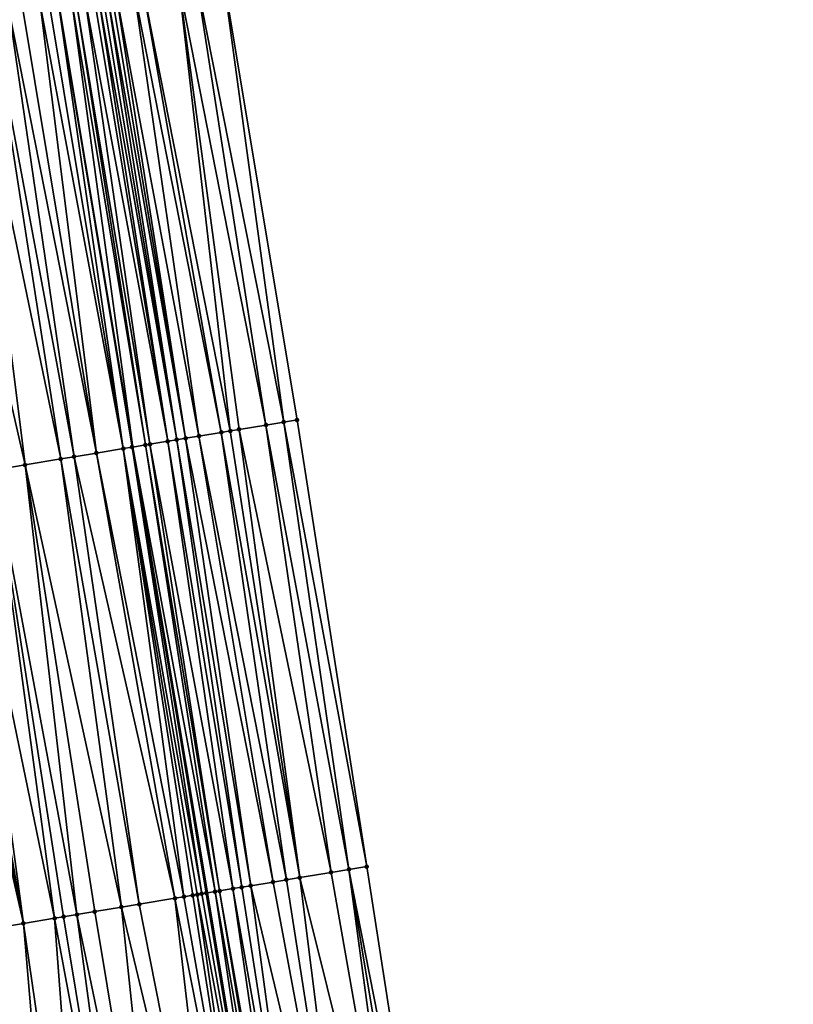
# Model space of a CAD drawing. Header units: feet. Extents: x 2004186 to 2014793, y 836912 to 864902.
# Tile 49 of 256: x 2010798 to 2010833, y 838467 to 838511. Entities that reach past the tile are written whole.
import ezdxf

# ---------------------------------------------------------------- set-up
doc = ezdxf.new("R2010")
doc.units = ezdxf.units.FT
doc.header["$LTSCALE"] = 100
doc.header["$MEASUREMENT"] = 0
for name, color, linetype, lineweight in [('EP_Travel Lane', 5, 'Continuous', 40), ('Road Shots', 4, 'Continuous', 200), ('Road X-Section', 30, 'Continuous', 13)]:
    doc.layers.add(name, color=color, linetype=linetype, lineweight=lineweight)
doc.layers.add('I-77 SB_MM21-27-Surface-Border', color=7, linetype='Continuous')
doc.layers.add('I-77 SB_MM21-27-Surface-TIN', color=7, linetype='Continuous')

msp = doc.modelspace()

# ---------------------------------------------------------------- linework, layer by layer
at = {"layer": 'EP_Travel Lane'}
msp.add_polyline3d([(2010826.52500201, 838354.0111920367, 342.8184105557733), (2010823.233076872, 838373.7343720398, 342.4314914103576), (2010819.935467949, 838393.4571956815, 342.0524225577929), (2010816.637874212, 838413.1799284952, 341.6695607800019), (2010813.34028036, 838432.9026619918, 341.2951322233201), (2010810.042657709, 838452.6255677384, 340.9269948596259), (2010806.745086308, 838472.3481669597, 340.5540756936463), (2010803.447503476, 838492.0708345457, 340.1828226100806), (2010800.149955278, 838511.7932949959, 339.7893077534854), (2010796.852341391, 838531.5161483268, 339.421589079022), (2010793.587868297, 838551.2372522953, 339.046485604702), (2010790.322446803, 838570.9642407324, 338.6757097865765), (2010787.056922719, 838590.6918489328, 338.2886498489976), (2010783.81120031, 838610.4228737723, 337.8897900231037), (2010780.625159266, 838630.1640394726, 337.5130564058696), (2010777.438992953, 838649.9059813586, 337.1695489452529), (2010774.253017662, 838669.646739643, 336.7911314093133)], dxfattribs=at)
at = {"layer": 'I-77 SB_MM21-27-Surface-Border', "color": 3, "linetype": 'ByBlock', "lineweight": -2}
msp.add_polyline3d([(2010779.522201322, 838670.513915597, 336.5496399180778), (2010783.57640306, 838650.9166130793, 336.8903062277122), (2010787.236203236, 838631.2526067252, 337.2223527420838), (2010790.698532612, 838611.556880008, 337.58409707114), (2010794.358158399, 838591.8939273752, 337.9733378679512), (2010797.623024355, 838572.1664357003, 338.3562071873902), (2010800.888157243, 838552.4402402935, 338.7322206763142), (2010804.153049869, 838532.7242301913, 339.1389628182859), (2010807.431755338, 838512.9979405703, 339.4912287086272), (2010810.710411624, 838493.2719468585, 339.8713050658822), (2010813.79168334, 838473.5137096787, 340.2527628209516), (2010816.872948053, 838453.7555146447, 340.6319215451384), (2010819.756998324, 838433.9640525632, 341.0151731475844), (2010822.838287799, 838414.2057085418, 341.4082304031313), (2010825.130250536, 838394.3171179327, 341.8709656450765), (2010828.606359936, 838374.6229552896, 342.2101440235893), (2010832.674164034, 838355.0282846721, 342.5577400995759)], dxfattribs=at)
at = {"layer": 'I-77 SB_MM21-27-Surface-TIN', "color": 128, "linetype": 'ByBlock', "lineweight": -2}
for points in [[(2010805.458529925, 838512.6717740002, 339.5861547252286), (2010803.879967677, 838512.4107319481, 339.6562096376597), (2010807.750573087, 838492.7826995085, 340.0105819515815)], [(2010806.247832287, 838512.8021672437, 339.5442141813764), (2010805.458529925, 838512.6717740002, 339.5861547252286), (2010809.329149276, 838493.0436576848, 339.9376890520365)], [(2010805.458529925, 838512.6717740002, 339.5861547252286), (2010808.145207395, 838492.8479976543, 339.9954568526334), (2010809.329149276, 838493.0436576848, 339.9376890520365)], [(2010805.458529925, 838512.6717740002, 339.5861547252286), (2010807.750573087, 838492.7826995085, 340.0105819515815), (2010808.145207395, 838492.8479976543, 339.9954568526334)], [(2010807.431755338, 838512.9979405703, 339.4912287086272), (2010806.247832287, 838512.8021672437, 339.5442141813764), (2010810.118446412, 838493.1740823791, 339.898366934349)], [(2010806.247832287, 838512.8021672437, 339.5442141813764), (2010809.329149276, 838493.0436576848, 339.9376890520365), (2010810.118446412, 838493.1740823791, 339.898366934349)], [(2010807.431755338, 838512.9979405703, 339.4912287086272), (2010810.118446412, 838493.1740823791, 339.898366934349), (2010810.710411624, 838493.2719468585, 339.8713050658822)], [(2010802.696030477, 838512.2150437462, 339.7138003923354), (2010802.49871508, 838512.182384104, 339.7209674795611), (2010805.777335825, 838492.456604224, 340.1071136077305)], [(2010803.485318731, 838512.3455218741, 339.6764521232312), (2010802.696030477, 838512.2150437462, 339.7138003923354), (2010806.36930592, 838492.5544393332, 340.078499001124)], [(2010802.696030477, 838512.2150437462, 339.7138003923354), (2010805.777335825, 838492.456604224, 340.1071136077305), (2010806.36930592, 838492.5544393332, 340.078499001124)], [(2010803.879967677, 838512.4107319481, 339.6562096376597), (2010803.485318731, 838512.3455218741, 339.6764521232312), (2010807.355932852, 838492.7174370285, 340.0275926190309)], [(2010803.485318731, 838512.3455218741, 339.6764521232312), (2010806.36930592, 838492.5544393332, 340.078499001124), (2010807.355932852, 838492.7174370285, 340.0275926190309)], [(2010803.879967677, 838512.4107319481, 339.6562096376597), (2010807.355932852, 838492.7174370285, 340.0275926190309), (2010807.750573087, 838492.7826995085, 340.0105819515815)], [(2010800.13098485, 838511.7901403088, 339.7892228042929), (2010799.736355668, 838511.724811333, 339.8030326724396), (2010803.014943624, 838491.999228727, 340.1977382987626)], [(2010800.13098485, 838511.7901403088, 339.7892228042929), (2010803.409576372, 838492.0645362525, 340.1831090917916), (2010800.149955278, 838511.7932949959, 339.7893077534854)], [(2010800.13098485, 838511.7901403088, 339.7892228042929), (2010803.014943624, 838491.999228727, 340.1977382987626), (2010803.409576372, 838492.0645362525, 340.1831090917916)], [(2010800.722856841, 838511.8885656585, 339.7918731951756), (2010800.149955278, 838511.7932949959, 339.7893077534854), (2010803.447503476, 838492.0708345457, 340.1828226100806)], [(2010803.409576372, 838492.0645362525, 340.1831090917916), (2010803.447503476, 838492.0708345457, 340.1828226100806), (2010800.149955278, 838511.7932949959, 339.7893077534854)], [(2010800.920168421, 838511.9212482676, 339.7859486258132), (2010800.722856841, 838511.8885656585, 339.7918731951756), (2010804.001470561, 838492.1628280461, 340.1786382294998)], [(2010800.722856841, 838511.8885656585, 339.7918731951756), (2010803.447503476, 838492.0708345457, 340.1828226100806), (2010804.001470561, 838492.1628280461, 340.1786382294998)], [(2010801.314847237, 838511.9862786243, 339.7559833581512), (2010800.920168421, 838511.9212482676, 339.7859486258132), (2010804.198785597, 838492.1954898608, 340.1717493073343)], [(2010800.920168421, 838511.9212482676, 339.7859486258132), (2010804.001470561, 838492.1628280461, 340.1786382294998), (2010804.198785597, 838492.1954898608, 340.1717493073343)], [(2010801.709469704, 838512.0516480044, 339.7443593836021), (2010801.314847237, 838511.9862786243, 339.7559833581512), (2010804.988073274, 838492.3259714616, 340.1354356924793)], [(2010801.314847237, 838511.9862786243, 339.7559833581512), (2010804.198785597, 838492.1954898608, 340.1717493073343), (2010804.988073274, 838492.3259714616, 340.1354356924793)], [(2010801.906786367, 838512.0843000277, 339.7367801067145), (2010801.709469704, 838512.0516480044, 339.7443593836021), (2010804.988073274, 838492.3259714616, 340.1354356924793)], [(2010802.104113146, 838512.116891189, 339.7259081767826), (2010801.906786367, 838512.0843000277, 339.7367801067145), (2010805.382720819, 838492.3911899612, 340.1160998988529)], [(2010801.906786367, 838512.0843000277, 339.7367801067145), (2010804.988073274, 838492.3259714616, 340.1354356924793), (2010805.382720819, 838492.3911899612, 340.1160998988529)], [(2010802.301423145, 838512.1495833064, 339.7204980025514), (2010802.104113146, 838512.116891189, 339.7259081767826), (2010805.382720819, 838492.3911899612, 340.1160998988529)], [(2010802.49871508, 838512.182384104, 339.7209674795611), (2010802.301423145, 838512.1495833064, 339.7204980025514), (2010805.777335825, 838492.456604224, 340.1071136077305)], [(2010802.301423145, 838512.1495833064, 339.7204980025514), (2010805.382720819, 838492.3911899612, 340.1160998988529), (2010805.777335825, 838492.456604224, 340.1071136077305)], [(2010797.960569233, 838511.4305608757, 339.8505663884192), (2010797.171366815, 838511.2995663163, 339.8599755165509), (2010800.844558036, 838491.6394686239, 340.2481326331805)], [(2010798.552489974, 838511.5286929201, 339.8373488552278), (2010797.960569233, 838511.4305608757, 339.8505663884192), (2010801.831086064, 838491.8030613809, 340.2286856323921)], [(2010797.960569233, 838511.4305608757, 339.8505663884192), (2010800.844558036, 838491.6394686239, 340.2481326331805), (2010801.831086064, 838491.8030613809, 340.2286856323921)], [(2010799.341740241, 838511.6593995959, 339.8123651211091), (2010798.552489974, 838511.5286929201, 339.8373488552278), (2010801.831086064, 838491.8030613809, 340.2286856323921)], [(2010799.736355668, 838511.724811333, 339.8030326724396), (2010799.341740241, 838511.6593995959, 339.8123651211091), (2010803.014943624, 838491.999228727, 340.1977382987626)], [(2010799.341740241, 838511.6593995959, 339.8123651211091), (2010801.831086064, 838491.8030613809, 340.2286856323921), (2010803.014943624, 838491.999228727, 340.1977382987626)], [(2010796.184854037, 838511.1358818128, 339.874912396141), (2010794.211839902, 838510.8084440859, 339.9010683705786), (2010798.674233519, 838491.2793410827, 340.279101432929)], [(2010797.171366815, 838511.2995663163, 339.8599755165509), (2010796.184854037, 838511.1358818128, 339.874912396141), (2010800.25265459, 838491.5412325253, 340.2555479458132)], [(2010796.184854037, 838511.1358818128, 339.874912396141), (2010798.674233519, 838491.2793410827, 340.279101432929), (2010800.25265459, 838491.5412325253, 340.2555479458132)], [(2010797.171366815, 838511.2995663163, 339.8599755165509), (2010800.25265459, 838491.5412325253, 340.2555479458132), (2010800.844558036, 838491.6394686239, 340.2481326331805)], [(2010794.211839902, 838510.8084440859, 339.9010683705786), (2010797.293123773, 838491.0501337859, 340.2969466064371), (2010798.674233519, 838491.2793410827, 340.279101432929)], [(2010810.118446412, 838493.1740823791, 339.898366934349), (2010809.329149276, 838493.0436576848, 339.9376890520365), (2010813.002392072, 838473.3832496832, 340.2914410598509)], [(2010810.710411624, 838493.2719468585, 339.8713050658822), (2010810.118446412, 838493.1740823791, 339.898366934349), (2010813.79168334, 838473.5137096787, 340.2527628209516)], [(2010810.118446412, 838493.1740823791, 339.898366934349), (2010813.002392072, 838473.3832496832, 340.2914410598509), (2010813.79168334, 838473.5137096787, 340.2527628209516)], [(2010807.355932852, 838492.7174370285, 340.0275926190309), (2010806.36930592, 838492.5544393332, 340.078499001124), (2010810.239896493, 838472.9264961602, 340.4189787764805)], [(2010807.750573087, 838492.7826995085, 340.0105819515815), (2010807.355932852, 838492.7174370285, 340.0275926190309), (2010810.83185763, 838473.0243851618, 340.3923724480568)], [(2010807.355932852, 838492.7174370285, 340.0275926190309), (2010810.239896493, 838472.9264961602, 340.4189787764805), (2010810.83185763, 838473.0243851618, 340.3923724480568)], [(2010808.145207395, 838492.8479976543, 339.9954568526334), (2010807.750573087, 838492.7826995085, 340.0105819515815), (2010810.83185763, 838473.0243851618, 340.3923724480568)], [(2010809.329149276, 838493.0436576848, 339.9376890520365), (2010808.145207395, 838492.8479976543, 339.9954568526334), (2010812.213093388, 838473.2528343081, 340.3325552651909)], [(2010808.145207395, 838492.8479976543, 339.9954568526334), (2010810.83185763, 838473.0243851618, 340.3923724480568), (2010812.213093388, 838473.2528343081, 340.3325552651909)], [(2010809.329149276, 838493.0436576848, 339.9376890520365), (2010812.213093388, 838473.2528343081, 340.3325552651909), (2010813.002392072, 838473.3832496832, 340.2914410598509)], [(2010804.198785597, 838492.1954898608, 340.1717493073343), (2010804.001470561, 838492.1628280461, 340.1786382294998), (2010807.280083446, 838472.4370954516, 340.5544288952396)], [(2010804.988073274, 838492.3259714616, 340.1354356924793), (2010804.198785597, 838492.1954898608, 340.1717493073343), (2010807.872021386, 838472.5351240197, 340.5354418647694)], [(2010804.198785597, 838492.1954898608, 340.1717493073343), (2010807.280083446, 838472.4370954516, 340.5544288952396), (2010807.872021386, 838472.5351240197, 340.5354418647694)], [(2010805.382720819, 838492.3911899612, 340.1160998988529), (2010804.988073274, 838492.3259714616, 340.1354356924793), (2010808.266665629, 838472.6003623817, 340.5165593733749)], [(2010804.988073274, 838492.3259714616, 340.1354356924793), (2010807.872021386, 838472.5351240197, 340.5354418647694), (2010808.266665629, 838472.6003623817, 340.5165593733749)], [(2010805.777335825, 838492.456604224, 340.1071136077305), (2010805.382720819, 838492.3911899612, 340.1160998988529), (2010808.661320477, 838472.6655369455, 340.4941939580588)], [(2010805.382720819, 838492.3911899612, 340.1160998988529), (2010808.266665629, 838472.6003623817, 340.5165593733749), (2010808.661320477, 838472.6655369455, 340.4941939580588)], [(2010806.36930592, 838492.5544393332, 340.078499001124), (2010805.777335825, 838492.456604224, 340.1071136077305), (2010809.647924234, 838472.8286740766, 340.4492383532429)], [(2010805.777335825, 838492.456604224, 340.1071136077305), (2010808.661320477, 838472.6655369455, 340.4941939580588), (2010809.647924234, 838472.8286740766, 340.4492383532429)], [(2010806.36930592, 838492.5544393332, 340.078499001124), (2010809.647924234, 838472.8286740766, 340.4492383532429), (2010810.239896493, 838472.9264961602, 340.4189787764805)], [(2010801.831086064, 838491.8030613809, 340.2286856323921), (2010800.844558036, 838491.6394686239, 340.2481326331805), (2010805.30703769, 838472.1098479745, 340.5912097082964)], [(2010803.014943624, 838491.999228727, 340.1977382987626), (2010801.831086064, 838491.8030613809, 340.2286856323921), (2010805.701655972, 838472.1752425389, 340.5808547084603)], [(2010801.831086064, 838491.8030613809, 340.2286856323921), (2010805.30703769, 838472.1098479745, 340.5912097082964), (2010805.701655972, 838472.1752425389, 340.5808547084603)], [(2010803.409576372, 838492.0645362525, 340.1831090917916), (2010803.014943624, 838491.999228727, 340.1977382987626), (2010806.49089674, 838472.3060063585, 340.55876303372)], [(2010803.014943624, 838491.999228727, 340.1977382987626), (2010806.293575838, 838472.2733798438, 340.5678039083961), (2010806.49089674, 838472.3060063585, 340.55876303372)], [(2010803.014943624, 838491.999228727, 340.1977382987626), (2010806.096264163, 838472.2406978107, 340.5738138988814), (2010806.293575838, 838472.2733798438, 340.5678039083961)], [(2010803.014943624, 838491.999228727, 340.1977382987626), (2010805.701655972, 838472.1752425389, 340.5808547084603), (2010806.096264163, 838472.2406978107, 340.5738138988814)], [(2010803.409576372, 838492.0645362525, 340.1831090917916), (2010806.688205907, 838472.3387034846, 340.553577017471), (2010803.447503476, 838492.0708345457, 340.1828226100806)], [(2010803.409576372, 838492.0645362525, 340.1831090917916), (2010806.49089674, 838472.3060063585, 340.55876303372), (2010806.688205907, 838472.3387034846, 340.553577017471)], [(2010804.001470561, 838492.1628280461, 340.1786382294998), (2010803.447503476, 838492.0708345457, 340.1828226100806), (2010807.08278213, 838472.404351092, 340.5570363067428)], [(2010806.688205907, 838472.3387034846, 340.553577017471), (2010806.745086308, 838472.3481669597, 340.5540756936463), (2010803.447503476, 838492.0708345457, 340.1828226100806)], [(2010807.08278213, 838472.404351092, 340.5570363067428), (2010803.447503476, 838492.0708345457, 340.1828226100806), (2010806.745086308, 838472.3481669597, 340.5540756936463)], [(2010804.001470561, 838492.1628280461, 340.1786382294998), (2010807.08278213, 838472.404351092, 340.5570363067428), (2010807.280083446, 838472.4370954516, 340.5544288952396)], [(2010800.25265459, 838491.5412325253, 340.2555479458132), (2010798.674233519, 838491.2793410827, 340.279101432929), (2010802.939385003, 838471.7171376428, 340.6346173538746)], [(2010800.844558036, 838491.6394686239, 340.2481326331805), (2010800.25265459, 838491.5412325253, 340.2555479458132), (2010803.728596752, 838471.8480760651, 340.6220577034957)], [(2010800.25265459, 838491.5412325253, 340.2555479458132), (2010802.939385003, 838471.7171376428, 340.6346173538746), (2010803.728596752, 838471.8480760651, 340.6220577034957)], [(2010800.844558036, 838491.6394686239, 340.2481326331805), (2010803.728596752, 838471.8480760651, 340.6220577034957), (2010805.30703769, 838472.1098479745, 340.5912097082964)], [(2010797.293123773, 838491.0501337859, 340.2969466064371), (2010795.911994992, 838490.8210410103, 340.3208462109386), (2010799.979876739, 838471.2259032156, 340.6699598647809)], [(2010798.674233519, 838491.2793410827, 340.279101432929), (2010797.293123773, 838491.0501337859, 340.2969466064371), (2010800.96637483, 838471.3896760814, 340.6597107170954)], [(2010797.293123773, 838491.0501337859, 340.2969466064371), (2010800.374484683, 838471.2913599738, 340.663000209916), (2010800.96637483, 838471.3896760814, 340.6597107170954)], [(2010797.293123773, 838491.0501337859, 340.2969466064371), (2010799.979876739, 838471.2259032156, 340.6699598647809), (2010800.374484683, 838471.2913599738, 340.663000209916)], [(2010798.674233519, 838491.2793410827, 340.279101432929), (2010801.755582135, 838471.5206412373, 340.6486105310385), (2010802.939385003, 838471.7171376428, 340.6346173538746)], [(2010798.674233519, 838491.2793410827, 340.279101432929), (2010800.96637483, 838471.3896760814, 340.6597107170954), (2010801.755582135, 838471.5206412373, 340.6486105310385)], [(2010794.728166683, 838490.6246976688, 340.3424891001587), (2010794.136249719, 838490.5265429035, 340.3542042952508), (2010798.598760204, 838470.996736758, 340.6906171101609)], [(2010794.136249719, 838490.5265429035, 340.3542042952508), (2010796.428427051, 838470.636661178, 340.7254335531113), (2010798.598760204, 838470.996736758, 340.6906171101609)], [(2010795.122782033, 838490.6901098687, 340.3333937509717), (2010794.728166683, 838490.6246976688, 340.3424891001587), (2010798.598760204, 838470.996736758, 340.6906171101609)], [(2010795.911994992, 838490.8210410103, 340.3208462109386), (2010795.122782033, 838490.6901098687, 340.3333937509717), (2010798.598760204, 838470.996736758, 340.6906171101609)], [(2010795.911994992, 838490.8210410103, 340.3208462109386), (2010798.598760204, 838470.996736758, 340.6906171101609), (2010799.979876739, 838471.2259032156, 340.6699598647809)], [(2010813.79168334, 838473.5137096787, 340.2527628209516), (2010813.002392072, 838473.3832496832, 340.2914410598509), (2010816.872948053, 838453.7555146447, 340.6319215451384)], [(2010810.83185763, 838473.0243851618, 340.3923724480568), (2010810.239896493, 838472.9264961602, 340.4189787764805), (2010813.321167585, 838453.1682627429, 340.8034235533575)], [(2010812.213093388, 838473.2528343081, 340.3325552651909), (2010810.83185763, 838473.0243851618, 340.3923724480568), (2010815.689018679, 838453.5597793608, 340.6899645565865)], [(2010810.83185763, 838473.0243851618, 340.3923724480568), (2010813.321167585, 838453.1682627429, 340.8034235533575), (2010815.689018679, 838453.5597793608, 340.6899645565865)], [(2010813.002392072, 838473.3832496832, 340.2914410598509), (2010812.213093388, 838473.2528343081, 340.3325552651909), (2010815.689018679, 838453.5597793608, 340.6899645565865)], [(2010813.002392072, 838473.3832496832, 340.2914410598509), (2010816.280988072, 838453.6576186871, 340.6593277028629), (2010816.872948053, 838453.7555146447, 340.6319215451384)], [(2010813.002392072, 838473.3832496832, 340.2914410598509), (2010815.689018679, 838453.5597793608, 340.6899645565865), (2010816.280988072, 838453.6576186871, 340.6593277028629)], [(2010808.266665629, 838472.6003623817, 340.5165593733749), (2010807.872021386, 838472.5351240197, 340.5354418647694), (2010811.347971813, 838452.8419178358, 340.8933484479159)], [(2010808.661320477, 838472.6655369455, 340.4941939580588), (2010808.266665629, 838472.6003623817, 340.5165593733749), (2010811.347971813, 838452.8419178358, 340.8933484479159)], [(2010809.647924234, 838472.8286740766, 340.4492383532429), (2010808.661320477, 838472.6655369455, 340.4941939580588), (2010813.321167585, 838453.1682627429, 340.8034235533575)], [(2010808.661320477, 838472.6655369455, 340.4941939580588), (2010811.347971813, 838452.8419178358, 340.8933484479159), (2010813.321167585, 838453.1682627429, 340.8034235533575)], [(2010810.239896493, 838472.9264961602, 340.4189787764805), (2010809.647924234, 838472.8286740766, 340.4492383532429), (2010813.321167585, 838453.1682627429, 340.8034235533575)], [(2010805.701655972, 838472.1752425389, 340.5808547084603), (2010805.30703769, 838472.1098479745, 340.5912097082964), (2010809.177579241, 838452.4821997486, 340.9501250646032)], [(2010806.096264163, 838472.2406978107, 340.5738138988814), (2010805.701655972, 838472.1752425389, 340.5808547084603), (2010809.177579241, 838452.4821997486, 340.9501250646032)], [(2010806.293575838, 838472.2733798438, 340.5678039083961), (2010806.096264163, 838472.2406978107, 340.5738138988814), (2010809.177579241, 838452.4821997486, 340.9501250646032)], [(2010806.49089674, 838472.3060063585, 340.55876303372), (2010806.293575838, 838472.2733798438, 340.5678039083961), (2010809.966817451, 838452.6129789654, 340.9279181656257)], [(2010806.293575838, 838472.2733798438, 340.5678039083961), (2010809.177579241, 838452.4821997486, 340.9501250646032), (2010809.966817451, 838452.6129789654, 340.9279181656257)], [(2010806.688205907, 838472.3387034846, 340.553577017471), (2010806.49089674, 838472.3060063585, 340.55876303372), (2010809.966817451, 838452.6129789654, 340.9279181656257)], [(2010806.688205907, 838472.3387034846, 340.553577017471), (2010809.966817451, 838452.6129789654, 340.9279181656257), (2010806.745086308, 838472.3481669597, 340.5540756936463)], [(2010807.08278213, 838472.404351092, 340.5570363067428), (2010806.745086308, 838472.3481669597, 340.5540756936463), (2010810.042657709, 838452.6255677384, 340.9269948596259)], [(2010809.966817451, 838452.6129789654, 340.9279181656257), (2010810.042657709, 838452.6255677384, 340.9269948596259), (2010806.745086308, 838472.3481669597, 340.5540756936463)], [(2010807.280083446, 838472.4370954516, 340.5544288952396), (2010807.08278213, 838472.404351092, 340.5570363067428), (2010810.558718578, 838452.711229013, 340.9207121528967)], [(2010807.08278213, 838472.404351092, 340.5570363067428), (2010810.042657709, 838452.6255677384, 340.9269948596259), (2010810.558718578, 838452.711229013, 340.9207121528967)], [(2010807.872021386, 838472.5351240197, 340.5354418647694), (2010807.280083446, 838472.4370954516, 340.5544288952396), (2010810.756024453, 838452.743945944, 340.9164227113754)], [(2010807.280083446, 838472.4370954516, 340.5544288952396), (2010810.558718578, 838452.711229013, 340.9207121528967), (2010810.756024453, 838452.743945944, 340.9164227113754)], [(2010807.872021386, 838472.5351240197, 340.5354418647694), (2010810.756024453, 838452.743945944, 340.9164227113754), (2010811.347971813, 838452.8419178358, 340.8933484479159)], [(2010802.939385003, 838471.7171376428, 340.6346173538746), (2010801.755582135, 838471.5206412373, 340.6486105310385), (2010805.03421147, 838451.7948096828, 341.0211197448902)], [(2010803.728596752, 838471.8480760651, 340.6220577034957), (2010802.939385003, 838471.7171376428, 340.6346173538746), (2010807.599134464, 838452.2204509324, 340.9836778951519)], [(2010802.939385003, 838471.7171376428, 340.6346173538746), (2010805.03421147, 838451.7948096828, 341.0211197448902), (2010807.599134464, 838452.2204509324, 340.9836778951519)], [(2010805.30703769, 838472.1098479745, 340.5912097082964), (2010803.728596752, 838471.8480760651, 340.6220577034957), (2010807.599134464, 838452.2204509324, 340.9836778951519)], [(2010805.30703769, 838472.1098479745, 340.5912097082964), (2010807.599134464, 838452.2204509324, 340.9836778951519), (2010809.177579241, 838452.4821997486, 340.9501250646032)], [(2010800.374484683, 838471.2913599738, 340.663000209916), (2010799.979876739, 838471.2259032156, 340.6699598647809), (2010803.653113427, 838451.5655319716, 341.0363592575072)], [(2010800.96637483, 838471.3896760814, 340.6597107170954), (2010800.374484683, 838471.2913599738, 340.663000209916), (2010803.653113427, 838451.5655319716, 341.0363592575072)], [(2010801.755582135, 838471.5206412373, 340.6486105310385), (2010800.96637483, 838471.3896760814, 340.6597107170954), (2010805.03421147, 838451.7948096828, 341.0211197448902)], [(2010800.96637483, 838471.3896760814, 340.6597107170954), (2010803.653113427, 838451.5655319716, 341.0363592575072), (2010805.03421147, 838451.7948096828, 341.0211197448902)], [(2010798.598760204, 838470.996736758, 340.6906171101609), (2010796.428427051, 838470.636661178, 340.7254335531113), (2010800.298960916, 838451.0090591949, 341.0930237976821)], [(2010799.979876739, 838471.2259032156, 340.6699598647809), (2010798.598760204, 838470.996736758, 340.6906171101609), (2010801.482792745, 838451.2053813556, 341.0684609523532)], [(2010798.598760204, 838470.996736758, 340.6906171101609), (2010800.298960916, 838451.0090591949, 341.0930237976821), (2010801.482792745, 838451.2053813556, 341.0684609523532)], [(2010799.979876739, 838471.2259032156, 340.6699598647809), (2010801.482792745, 838451.2053813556, 341.0684609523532), (2010803.653113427, 838451.5655319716, 341.0363592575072)], [(2010796.428427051, 838470.636661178, 340.7254335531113), (2010798.325934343, 838450.6816963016, 341.1248745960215), (2010800.298960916, 838451.0090591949, 341.0930237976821)]]:
    msp.add_3dface(points, dxfattribs=at)
at = {"layer": 'Road Shots', "lineweight": 100}
for p in [(2010810.118446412, 838493.1740823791, 339.898366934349), (2010810.710411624, 838493.2719468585, 339.8713050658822), (2010807.355932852, 838492.7174370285, 340.0275926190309), (2010807.750573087, 838492.7826995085, 340.0105819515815), (2010808.145207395, 838492.8479976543, 339.9954568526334), (2010809.329149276, 838493.0436576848, 339.9376890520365), (2010804.198785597, 838492.1954898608, 340.1717493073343), (2010804.988073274, 838492.3259714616, 340.1354356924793), (2010805.382720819, 838492.3911899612, 340.1160998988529), (2010805.777335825, 838492.456604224, 340.1071136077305), (2010806.36930592, 838492.5544393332, 340.078499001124), (2010801.831086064, 838491.8030613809, 340.2286856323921), (2010803.014943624, 838491.999228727, 340.1977382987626), (2010803.409576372, 838492.0645362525, 340.1831090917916), (2010804.001470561, 838492.1628280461, 340.1786382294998), (2010800.25265459, 838491.5412325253, 340.2555479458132), (2010800.844558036, 838491.6394686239, 340.2481326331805), (2010798.674233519, 838491.2793410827, 340.279101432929), (2010813.79168334, 838473.5137096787, 340.2527628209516), (2010810.83185763, 838473.0243851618, 340.3923724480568), (2010812.213093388, 838473.2528343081, 340.3325552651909), (2010813.002392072, 838473.3832496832, 340.2914410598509), (2010808.266665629, 838472.6003623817, 340.5165593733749), (2010808.661320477, 838472.6655369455, 340.4941939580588), (2010809.647924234, 838472.8286740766, 340.4492383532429), (2010810.239896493, 838472.9264961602, 340.4189787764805), (2010805.701655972, 838472.1752425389, 340.5808547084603), (2010806.096264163, 838472.2406978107, 340.5738138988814), (2010806.293575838, 838472.2733798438, 340.5678039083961), (2010806.49089674, 838472.3060063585, 340.55876303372), (2010806.688205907, 838472.3387034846, 340.553577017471), (2010807.08278213, 838472.404351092, 340.5570363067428), (2010807.280083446, 838472.4370954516, 340.5544288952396), (2010807.872021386, 838472.5351240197, 340.5354418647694), (2010802.939385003, 838471.7171376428, 340.6346173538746), (2010803.728596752, 838471.8480760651, 340.6220577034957), (2010805.30703769, 838472.1098479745, 340.5912097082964), (2010800.374484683, 838471.2913599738, 340.663000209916), (2010800.96637483, 838471.3896760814, 340.6597107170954), (2010801.755582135, 838471.5206412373, 340.6486105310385), (2010798.598760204, 838470.996736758, 340.6906171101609), (2010799.979876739, 838471.2259032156, 340.6699598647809)]:
    msp.add_point(p, dxfattribs=at)
at = {"layer": 'Road X-Section', "extrusion": (0.1639318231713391, -0.9862937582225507, 0.01873445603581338), "elevation": -497378.4475396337, "flags": 128}
msp.add_lwpolyline([(2121028.443919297, 9659.169840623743), (2121029.243919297, 9659.196109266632), (2121029.643919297, 9659.206825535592), (2121030.243919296, 9659.219707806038), (2121030.643919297, 9659.233916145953), (2121031.043919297, 9659.243957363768), (2121031.443919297, 9659.25753913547), (2121031.643919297, 9659.261706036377), (2121032.243919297, 9659.260390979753), (2121032.443919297, 9659.262274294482), (2121032.643919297, 9659.267542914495), (2121032.843919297, 9659.275918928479), (2121033.243919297, 9659.299435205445), (2121033.443919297, 9659.307511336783), (2121033.643919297, 9659.30530451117), (2121033.843919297, 9659.298145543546), (2121034.043919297, 9659.302529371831), (2121034.243919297, 9659.315584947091), (2121034.443919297, 9659.330845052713), (2121034.643919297, 9659.343676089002), (2121035.043919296, 9659.356336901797), (2121035.443919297, 9659.37148324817), (2121035.843919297, 9659.379255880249), (2121036.443919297, 9659.388613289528), (2121037.643919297, 9659.41742914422), (2121038.243919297, 9659.42795823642), (2121040.243919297, 9659.46260736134), (2121041.843919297, 9659.492384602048), (2121043.643919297, 9659.533463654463), (2121044.643919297, 9659.551554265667), (2121045.243919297, 9659.568991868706), (2121045.843919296, 9659.598840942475), (2121046.043919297, 9659.603360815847), (2121046.643919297, 9659.607815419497), (2121047.643919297, 9659.626618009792), (2121049.643919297, 9659.65436355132), (2121051.843919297, 9659.696788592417), (2121052.643919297, 9659.712587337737), (2121054.243919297, 9659.740400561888), (2121057.643919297, 9659.812926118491), (2121058.643919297, 9659.820944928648), (2121060.643919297, 9659.785113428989), (2121062.243919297, 9659.749951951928), (2121063.043919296, 9659.73791919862), (2121064.643919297, 9659.711057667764), (2121066.643919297, 9659.684897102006), (2121067.643919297, 9659.669957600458), (2121068.443919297, 9659.66054682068), (2121069.043919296, 9659.647326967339), (2121069.843919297, 9659.62233884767), (2121070.243919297, 9659.613004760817), (2121070.643919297, 9659.599192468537), (2121071.243919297, 9659.601843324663), (2121071.443919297, 9659.595917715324), (2121071.843919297, 9659.565947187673), (2121072.243919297, 9659.554321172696), (2121072.443919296, 9659.546740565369), (2121072.643919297, 9659.535866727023), (2121072.843919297, 9659.530455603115), (2121073.043919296, 9659.53092516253), (2121073.243919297, 9659.523756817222), (2121074.043919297, 9659.486401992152), (2121074.443919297, 9659.466155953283), (2121076.043919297, 9659.396088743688), (2121076.843919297, 9659.35414083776), (2121078.043919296, 9659.301146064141)], dxfattribs=at)
at = {"layer": 'Road X-Section', "extrusion": (0.1639304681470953, -0.9862855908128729, 0.01917120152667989), "elevation": -497354.1752604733, "flags": 128}
msp.add_lwpolyline([(2121028.64513682, 9876.395540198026), (2121029.44513682, 9876.42109119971), (2121030.045136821, 9876.43742394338), (2121031.44513682, 9876.483332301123), (2121032.045136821, 9876.497544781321), (2121032.84513682, 9876.523206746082), (2121033.24513682, 9876.541215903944), (2121033.44513682, 9876.545088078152), (2121033.84513682, 9876.54455534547), (2121034.045136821, 9876.548954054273), (2121034.24513682, 9876.558936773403), (2121034.64513682, 9876.585117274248), (2121035.245136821, 9876.614698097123), (2121035.44513682, 9876.62327460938), (2121036.04513682, 9876.638667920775), (2121037.24513682, 9876.656091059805), (2121038.84513682, 9876.688114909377), (2121040.24513682, 9876.71449137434), (2121041.24513682, 9876.735561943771), (2121041.645136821, 9876.742770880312), (2121042.84513682, 9876.777627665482), (2121043.645136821, 9876.798256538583), (2121044.24513682, 9876.810874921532), (2121044.64513682, 9876.822591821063), (2121044.84513682, 9876.827193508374), (2121045.645136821, 9876.860257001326), (2121046.44513682, 9876.886934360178), (2121047.04513682, 9876.892676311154), (2121047.44513682, 9876.903649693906), (2121048.24513682, 9876.91711126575), (2121049.84513682, 9876.939428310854), (2121050.84513682, 9876.957775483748), (2121051.645136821, 9876.972921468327), (2121052.84513682, 9876.99770797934), (2121054.045136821, 9877.015856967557), (2121054.84513682, 9877.033008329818), (2121055.845136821, 9877.055561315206), (2121056.64513682, 9877.070221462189), (2121057.24513682, 9877.083682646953), (2121057.84513682, 9877.091815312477), (2121058.44513682, 9877.091036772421), (2121058.64513682, 9877.09262227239), (2121058.84513682, 9877.090182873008), (2121059.045136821, 9877.083996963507), (2121059.84513682, 9877.073446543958), (2121061.245136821, 9877.046575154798), (2121061.84513682, 9877.034857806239), (2121062.24513682, 9877.02576078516), (2121063.04513682, 9877.01321093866), (2121064.44513682, 9876.989306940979), (2121065.84513682, 9876.97145848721), (2121067.44513682, 9876.947900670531), (2121068.045136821, 9876.940483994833), (2121069.045136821, 9876.921033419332), (2121070.24513682, 9876.890080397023), (2121070.64513682, 9876.875448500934), (2121071.24513682, 9876.870976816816), (2121071.44513682, 9876.864086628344), (2121072.245136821, 9876.827766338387), (2121072.645136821, 9876.808426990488), (2121073.04513682, 9876.799439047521), (2121073.645136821, 9876.770819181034), (2121074.64513682, 9876.719903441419), (2121075.04513682, 9876.702889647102), (2121075.445136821, 9876.687761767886), (2121076.64513682, 9876.62998334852), (2121077.44513682, 9876.590654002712), (2121078.04513682, 9876.563587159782)], dxfattribs=at)
at = {"layer": 'Road X-Section', "extrusion": (0.1639323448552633, -0.9862968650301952, 0.01856556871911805), "elevation": -497340.0610587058, "flags": 128}
msp.add_lwpolyline([(2121028.846521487, 9575.114734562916), (2121031.246521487, 9575.198636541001), (2121031.846521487, 9575.214106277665), (2121032.246521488, 9575.22451172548), (2121032.846521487, 9575.247296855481), (2121033.246521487, 9575.263452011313), (2121033.446521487, 9575.26861023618), (2121033.846521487, 9575.272811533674), (2121034.046521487, 9575.27908035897), (2121034.246521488, 9575.288944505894), (2121035.046521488, 9575.337309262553), (2121035.246521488, 9575.347505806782), (2121035.646521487, 9575.358828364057), (2121036.446521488, 9575.371910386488), (2121037.246521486, 9575.382632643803), (2121038.846521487, 9575.41347030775), (2121041.846521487, 9575.467127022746), (2121043.246521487, 9575.504671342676), (2121044.446521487, 9575.529509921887), (2121045.046521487, 9575.54622634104), (2121046.046521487, 9575.580287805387), (2121046.846521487, 9575.60159743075), (2121047.646521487, 9575.618299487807), (2121049.646521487, 9575.645815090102), (2121050.846521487, 9575.671536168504), (2121051.646521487, 9575.685498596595), (2121053.246521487, 9575.718004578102), (2121054.246521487, 9575.735043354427), (2121055.646521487, 9575.76208011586), (2121056.646521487, 9575.782983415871), (2121057.246521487, 9575.797163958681), (2121057.846521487, 9575.805807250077), (2121058.246521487, 9575.806632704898), (2121058.846521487, 9575.803458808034), (2121059.446521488, 9575.792437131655), (2121060.246521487, 9575.776947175), (2121062.446521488, 9575.742124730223), (2121063.846521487, 9575.72146392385), (2121064.246521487, 9575.714503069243), (2121064.846521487, 9575.711213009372), (2121065.646521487, 9575.70011090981), (2121066.846521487, 9575.686115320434), (2121067.646521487, 9575.673553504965), (2121069.246521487, 9575.642700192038), (2121069.646521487, 9575.632343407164), (2121070.046521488, 9575.625301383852), (2121070.246521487, 9575.61929035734), (2121070.446521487, 9575.610247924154), (2121070.646521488, 9575.605061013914), (2121071.046521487, 9575.60852089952), (2121071.246521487, 9575.605913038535), (2121071.846521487, 9575.58692273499), (2121072.246521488, 9575.56803698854), (2121072.646521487, 9575.545667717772), (2121073.646521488, 9575.500704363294), (2121074.246521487, 9575.470439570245), (2121074.846521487, 9575.44382865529), (2121076.246521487, 9575.384001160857), (2121077.046521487, 9575.342879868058), (2121077.846521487, 9575.304194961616)], dxfattribs=at)

doc.saveas('drawing.dxf')
